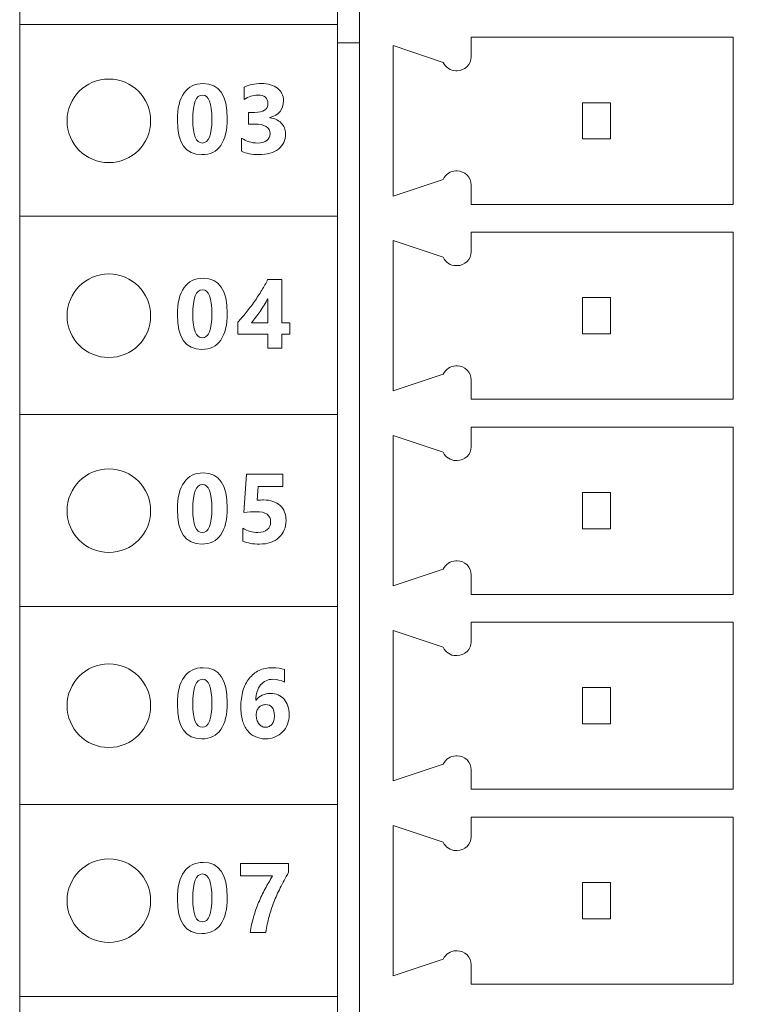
# Model space of a CAD drawing. Header units: millimetres. Extents: x 143 to 803, y 113 to 505.
# Tile 24 of 30: x 407 to 420, y 293 to 311. Entities that reach past the tile are written whole.
import ezdxf

# ---------------------------------------------------------------- set-up
doc = ezdxf.new("R2010")
doc.units = ezdxf.units.MM
doc.header["$MEASUREMENT"] = 0
doc.layers.add('layer 1', color=7, linetype='Continuous')
doc.dimstyles.get("Standard").update_dxf_attribs({"dimtxt": 0.18, "dimasz": 0.18, "dimexe": 0.18, "dimexo": 0.0625, "dimgap": 0.09, "dimtad": 0, "dimtih": 1, "dimtoh": 1, "dimdec": 4, "dimzin": 0, "dimdsep": 46, "dimtxsty": 'Standard', "dimcen": 0.09, "dimadec": 0, "dimazin": 0, "dimtfac": 1, "dimtdec": 4, "dimtofl": 0, "dimtmove": 0, "dimatfit": 3, "dimfxl": 1, "dimtolj": 1, "dimtzin": 0, "dimarcsym": 0})

# ---------------------------------------------------------------- blocks, each defined once
blk = doc.blocks.new('*D3')
at = {"color": 0, "lineweight": -2}
for p, q in [((417.277, 340.843), (469.346, 340.843)), ((469.166, 340.663), (469.166, 302.233)), ((469.166, 260.624), (469.166, 299.053)), ((416.377, 260.444), (469.346, 260.444))]:
    blk.add_line(p, q, dxfattribs=at)
at = {"color": 0}
for points in [[(469.136, 340.663), (469.196, 340.663), (469.166, 340.843)], [(469.136, 260.624), (469.196, 260.624), (469.166, 260.444)]]:
    blk.add_solid(points, dxfattribs=at)
at = {"layer": 'Defpoints', "color": 0}
for p in [(417.214, 340.843), (416.314, 260.444), (469.166, 260.444)]:
    blk.add_point(p, dxfattribs=at)
at = {"color": 0, "insert": (469.166, 300.643), "char_height": 3, "attachment_point": 5}
blk.add_mtext('\\A1;80.40', dxfattribs=at)

msp = doc.modelspace()

# ---------------------------------------------------------------- linework, layer by layer
at = {"layer": 'layer 1', "color": 250, "lineweight": 9}
for points in [[(406.614, 260.444), (406.614, 260.444), (406.614, 339.443), (406.614, 339.443)], [(412.314, 318.744), (412.314, 318.744), (412.314, 260.444), (412.314, 260.444)], [(412.714, 260.844), (412.714, 260.844), (412.714, 318.343), (412.714, 318.343)], [(412.714, 310.243), (412.714, 310.243), (412.314, 310.243), (412.314, 310.243)], [(419.414, 310.343), (419.414, 310.343), (414.714, 310.343), (414.714, 310.343)], [(414.714, 310.343), (414.714, 310.343), (414.714, 309.994), (414.714, 309.994)], [(419.414, 307.343), (419.414, 307.343), (419.414, 310.343), (419.414, 310.343)], [(413.314, 310.193), (413.314, 310.193), (414.214, 309.893), (414.214, 309.893)], [(413.314, 310.193), (413.314, 310.193), (413.314, 307.493), (413.314, 307.493)], [(414.214, 309.893), (414.254, 309.802), (414.344, 309.743), (414.443, 309.743)], [(414.464, 309.743), (414.464, 309.743), (414.443, 309.743), (414.443, 309.743)], [(417.214, 309.168), (417.214, 309.168), (416.714, 309.168), (416.714, 309.168)], [(416.714, 309.168), (416.714, 309.168), (416.714, 308.518), (416.714, 308.518)], [(417.214, 308.518), (417.214, 308.518), (417.214, 309.168), (417.214, 309.168)], [(416.714, 308.518), (416.714, 308.518), (417.214, 308.518), (417.214, 308.518)], [(414.443, 307.943), (414.344, 307.943), (414.254, 307.885), (414.214, 307.793)], [(414.443, 307.943), (414.443, 307.943), (414.464, 307.943), (414.464, 307.943)], [(414.214, 307.793), (414.214, 307.793), (413.314, 307.493), (413.314, 307.493)], [(414.714, 307.693), (414.714, 307.693), (414.714, 307.343), (414.714, 307.343)], [(414.714, 307.343), (414.714, 307.343), (419.414, 307.343), (419.414, 307.343)], [(413.314, 306.693), (413.314, 306.693), (414.214, 306.393), (414.214, 306.393)], [(413.314, 306.693), (413.314, 306.693), (413.314, 303.994), (413.314, 303.994)], [(419.414, 306.843), (419.414, 306.843), (414.714, 306.843), (414.714, 306.843)], [(414.714, 306.843), (414.714, 306.843), (414.714, 306.493), (414.714, 306.493)], [(419.414, 303.844), (419.414, 303.844), (419.414, 306.843), (419.414, 306.843)], [(414.214, 306.393), (414.254, 306.302), (414.344, 306.244), (414.443, 306.244)], [(414.464, 306.244), (414.464, 306.244), (414.443, 306.244), (414.443, 306.244)], [(417.214, 305.669), (417.214, 305.669), (416.714, 305.669), (416.714, 305.669)], [(416.714, 305.669), (416.714, 305.669), (416.714, 305.018), (416.714, 305.018)], [(417.214, 305.018), (417.214, 305.018), (417.214, 305.669), (417.214, 305.669)], [(416.714, 305.018), (416.714, 305.018), (417.214, 305.018), (417.214, 305.018)], [(414.443, 304.444), (414.344, 304.444), (414.254, 304.384), (414.214, 304.293)], [(414.443, 304.444), (414.443, 304.444), (414.464, 304.444), (414.464, 304.444)], [(414.214, 304.293), (414.214, 304.293), (413.314, 303.994), (413.314, 303.994)], [(414.714, 304.194), (414.714, 304.194), (414.714, 303.844), (414.714, 303.844)], [(414.714, 303.844), (414.714, 303.844), (419.414, 303.844), (419.414, 303.844)], [(419.414, 303.343), (419.414, 303.343), (414.714, 303.343), (414.714, 303.343)], [(414.714, 303.343), (414.714, 303.343), (414.714, 302.993), (414.714, 302.993)], [(419.414, 300.343), (419.414, 300.343), (419.414, 303.343), (419.414, 303.343)], [(413.314, 303.193), (413.314, 303.193), (414.214, 302.894), (414.214, 302.894)], [(413.314, 303.193), (413.314, 303.193), (413.314, 300.494), (413.314, 300.494)], [(414.214, 302.894), (414.254, 302.803), (414.344, 302.744), (414.443, 302.744)], [(414.464, 302.744), (414.464, 302.744), (414.443, 302.744), (414.443, 302.744)], [(417.214, 302.169), (417.214, 302.169), (416.714, 302.169), (416.714, 302.169)], [(416.714, 302.169), (416.714, 302.169), (416.714, 301.518), (416.714, 301.518)], [(417.214, 301.518), (417.214, 301.518), (417.214, 302.169), (417.214, 302.169)], [(416.714, 301.518), (416.714, 301.518), (417.214, 301.518), (417.214, 301.518)], [(414.443, 300.943), (414.344, 300.943), (414.254, 300.884), (414.214, 300.793)], [(414.443, 300.943), (414.443, 300.943), (414.464, 300.943), (414.464, 300.943)], [(414.214, 300.793), (414.214, 300.793), (413.314, 300.494), (413.314, 300.494)], [(414.714, 300.694), (414.714, 300.694), (414.714, 300.343), (414.714, 300.343)], [(414.714, 300.343), (414.714, 300.343), (419.414, 300.343), (419.414, 300.343)], [(419.414, 299.843), (419.414, 299.843), (414.714, 299.843), (414.714, 299.843)], [(414.714, 299.843), (414.714, 299.843), (414.714, 299.493), (414.714, 299.493)], [(419.414, 296.843), (419.414, 296.843), (419.414, 299.843), (419.414, 299.843)], [(413.314, 299.694), (413.314, 299.694), (414.214, 299.393), (414.214, 299.393)], [(413.314, 299.694), (413.314, 299.694), (413.314, 296.993), (413.314, 296.993)], [(414.214, 299.393), (414.254, 299.302), (414.344, 299.243), (414.443, 299.243)], [(414.464, 299.243), (414.464, 299.243), (414.443, 299.243), (414.443, 299.243)], [(417.214, 298.668), (417.214, 298.668), (416.714, 298.668), (416.714, 298.668)], [(416.714, 298.668), (416.714, 298.668), (416.714, 298.019), (416.714, 298.019)], [(417.214, 298.019), (417.214, 298.019), (417.214, 298.668), (417.214, 298.668)], [(416.714, 298.019), (416.714, 298.019), (417.214, 298.019), (417.214, 298.019)], [(414.443, 297.443), (414.344, 297.443), (414.254, 297.385), (414.214, 297.294)], [(414.443, 297.443), (414.443, 297.443), (414.464, 297.443), (414.464, 297.443)], [(414.214, 297.294), (414.214, 297.294), (413.314, 296.993), (413.314, 296.993)], [(414.714, 297.193), (414.714, 297.193), (414.714, 296.843), (414.714, 296.843)], [(414.714, 296.843), (414.714, 296.843), (419.414, 296.843), (419.414, 296.843)], [(419.414, 296.344), (419.414, 296.344), (414.714, 296.344), (414.714, 296.344)], [(414.714, 296.344), (414.714, 296.344), (414.714, 295.994), (414.714, 295.994)], [(419.414, 293.344), (419.414, 293.344), (419.414, 296.344), (419.414, 296.344)], [(413.314, 296.194), (413.314, 296.194), (414.214, 295.893), (414.214, 295.893)], [(413.314, 296.194), (413.314, 296.194), (413.314, 293.493), (413.314, 293.493)], [(414.214, 295.893), (414.254, 295.802), (414.344, 295.743), (414.443, 295.743)], [(414.464, 295.743), (414.464, 295.743), (414.443, 295.743), (414.443, 295.743)], [(417.214, 295.168), (417.214, 295.168), (416.714, 295.168), (416.714, 295.168)], [(416.714, 295.168), (416.714, 295.168), (416.714, 294.519), (416.714, 294.519)], [(417.214, 294.519), (417.214, 294.519), (417.214, 295.168), (417.214, 295.168)], [(416.714, 294.519), (416.714, 294.519), (417.214, 294.519), (417.214, 294.519)], [(414.214, 293.794), (414.214, 293.794), (413.314, 293.493), (413.314, 293.493)], [(414.443, 293.944), (414.344, 293.944), (414.254, 293.885), (414.214, 293.794)], [(414.443, 293.944), (414.443, 293.944), (414.464, 293.944), (414.464, 293.944)], [(414.714, 293.693), (414.714, 293.693), (414.714, 293.344), (414.714, 293.344)], [(414.714, 293.344), (414.714, 293.344), (419.414, 293.344), (419.414, 293.344)]]:
    msp.add_open_spline(points, degree=3, dxfattribs=at)
for points, knots in [([(406.614, 310.575), (408.514, 310.575), (410.414, 310.575), (412.314, 310.575), (412.314, 310.575), (412.314, 309.426), (412.314, 308.278), (412.314, 307.129), (412.314, 307.129), (410.414, 307.129), (408.514, 307.129), (406.614, 307.129), (406.614, 307.129), (406.614, 308.278), (406.614, 309.426), (406.614, 310.575)], [0, 0, 0, 0, 0.2, 0.2, 0.2, 0.2, 0.4, 0.4, 0.4, 0.4, 0.6, 0.6, 0.6, 0.6, 1, 1, 1, 1]), ([(414.464, 309.743), (414.53, 309.743), (414.594, 309.77), (414.641, 309.817), (414.641, 309.817), (414.688, 309.863), (414.714, 309.927), (414.714, 309.994)], [0, 0, 0, 0, 0.333333, 0.333333, 0.333333, 0.333333, 1, 1, 1, 1]), ([(408.214, 308.094), (408.628, 308.094), (408.964, 308.429), (408.964, 308.844), (408.964, 308.844), (408.964, 309.258), (408.628, 309.594), (408.214, 309.594), (408.214, 309.594), (407.8, 309.594), (407.464, 309.258), (407.464, 308.844), (407.464, 308.844), (407.464, 308.429), (407.8, 308.094), (408.214, 308.094)], [0, 0, 0, 0, 0.2, 0.2, 0.2, 0.2, 0.4, 0.4, 0.4, 0.4, 0.6, 0.6, 0.6, 0.6, 1, 1, 1, 1]), ([(409.884, 308.236), (409.59, 308.236), (409.443, 308.442), (409.443, 308.855), (409.443, 308.855), (409.443, 309.069), (409.483, 309.233), (409.563, 309.345), (409.563, 309.345), (409.642, 309.457), (409.757, 309.513), (409.908, 309.513), (409.908, 309.513), (410.195, 309.513), (410.339, 309.303), (410.339, 308.884), (410.339, 308.884), (410.339, 308.675), (410.3, 308.514), (410.222, 308.403), (410.222, 308.403), (410.143, 308.291), (410.031, 308.236), (409.884, 308.236)], [0, 0, 0, 0, 0.142857, 0.142857, 0.142857, 0.142857, 0.285714, 0.285714, 0.285714, 0.285714, 0.428571, 0.428571, 0.428571, 0.428571, 0.571429, 0.571429, 0.571429, 0.571429, 0.714286, 0.714286, 0.714286, 0.714286, 1, 1, 1, 1]), ([(410.597, 308.298), (410.597, 308.298), (410.597, 308.535), (410.597, 308.535), (410.597, 308.535), (410.679, 308.475), (410.775, 308.445), (410.886, 308.445), (410.886, 308.445), (410.955, 308.445), (411.01, 308.459), (411.048, 308.489), (411.048, 308.489), (411.087, 308.519), (411.106, 308.561), (411.106, 308.614), (411.106, 308.614), (411.106, 308.669), (411.082, 308.712), (411.034, 308.742), (411.034, 308.742), (410.986, 308.772), (410.92, 308.786), (410.837, 308.786), (410.837, 308.786), (410.837, 308.786), (410.722, 308.786), (410.722, 308.786), (410.722, 308.786), (410.722, 308.786), (410.722, 308.995), (410.722, 308.995), (410.722, 308.995), (410.722, 308.995), (410.828, 308.995), (410.828, 308.995), (410.828, 308.995), (410.989, 308.995), (411.069, 309.048), (411.069, 309.155), (411.069, 309.155), (411.069, 309.256), (411.007, 309.306), (410.884, 309.306), (410.884, 309.306), (410.801, 309.306), (410.721, 309.279), (410.643, 309.226), (410.643, 309.226), (410.643, 309.226), (410.643, 309.448), (410.643, 309.448), (410.643, 309.448), (410.73, 309.491), (410.831, 309.513), (410.946, 309.513), (410.946, 309.513), (411.072, 309.513), (411.17, 309.485), (411.241, 309.428), (411.241, 309.428), (411.311, 309.371), (411.347, 309.297), (411.347, 309.207), (411.347, 309.207), (411.347, 309.045), (411.265, 308.944), (411.101, 308.903), (411.101, 308.903), (411.101, 308.903), (411.101, 308.899), (411.101, 308.899), (411.101, 308.899), (411.188, 308.888), (411.257, 308.857), (411.308, 308.804), (411.308, 308.804), (411.359, 308.751), (411.384, 308.687), (411.384, 308.611), (411.384, 308.611), (411.384, 308.495), (411.341, 308.404), (411.257, 308.337), (411.257, 308.337), (411.173, 308.27), (411.056, 308.236), (410.907, 308.236), (410.907, 308.236), (410.78, 308.236), (410.676, 308.256), (410.597, 308.298)], [0, 0, 0, 0, 0.041667, 0.041667, 0.041667, 0.041667, 0.083333, 0.083333, 0.083333, 0.083333, 0.125, 0.125, 0.125, 0.125, 0.166667, 0.166667, 0.166667, 0.166667, 0.208333, 0.208333, 0.208333, 0.208333, 0.25, 0.25, 0.25, 0.25, 0.291667, 0.291667, 0.291667, 0.291667, 0.333333, 0.333333, 0.333333, 0.333333, 0.375, 0.375, 0.375, 0.375, 0.416667, 0.416667, 0.416667, 0.416667, 0.458333, 0.458333, 0.458333, 0.458333, 0.5, 0.5, 0.5, 0.5, 0.541667, 0.541667, 0.541667, 0.541667, 0.583333, 0.583333, 0.583333, 0.583333, 0.625, 0.625, 0.625, 0.625, 0.666667, 0.666667, 0.666667, 0.666667, 0.708333, 0.708333, 0.708333, 0.708333, 0.75, 0.75, 0.75, 0.75, 0.791667, 0.791667, 0.791667, 0.791667, 0.833333, 0.833333, 0.833333, 0.833333, 0.875, 0.875, 0.875, 0.875, 0.916667, 0.916667, 0.916667, 0.916667, 1, 1, 1, 1]), ([(409.896, 309.306), (409.778, 309.306), (409.72, 309.158), (409.72, 308.862), (409.72, 308.862), (409.72, 308.584), (409.777, 308.445), (409.893, 308.445), (409.893, 308.445), (410.005, 308.445), (410.062, 308.588), (410.062, 308.875), (410.062, 308.875), (410.062, 309.162), (410.006, 309.306), (409.896, 309.306)], [0, 0, 0, 0, 0.2, 0.2, 0.2, 0.2, 0.4, 0.4, 0.4, 0.4, 0.6, 0.6, 0.6, 0.6, 1, 1, 1, 1]), ([(414.714, 307.693), (414.714, 307.76), (414.688, 307.823), (414.641, 307.87), (414.641, 307.87), (414.594, 307.917), (414.53, 307.943), (414.464, 307.943)], [0, 0, 0, 0, 0.333333, 0.333333, 0.333333, 0.333333, 1, 1, 1, 1]), ([(414.464, 306.244), (414.53, 306.244), (414.594, 306.27), (414.641, 306.317), (414.641, 306.317), (414.688, 306.363), (414.714, 306.427), (414.714, 306.493)], [0, 0, 0, 0, 0.333333, 0.333333, 0.333333, 0.333333, 1, 1, 1, 1]), ([(408.214, 304.594), (408.628, 304.594), (408.964, 304.929), (408.964, 305.344), (408.964, 305.344), (408.964, 305.758), (408.628, 306.094), (408.214, 306.094), (408.214, 306.094), (407.8, 306.094), (407.464, 305.758), (407.464, 305.344), (407.464, 305.344), (407.464, 304.929), (407.8, 304.594), (408.214, 304.594)], [0, 0, 0, 0, 0.2, 0.2, 0.2, 0.2, 0.4, 0.4, 0.4, 0.4, 0.6, 0.6, 0.6, 0.6, 1, 1, 1, 1]), ([(409.884, 304.74), (409.59, 304.74), (409.443, 304.947), (409.443, 305.359), (409.443, 305.359), (409.443, 305.574), (409.483, 305.737), (409.563, 305.849), (409.563, 305.849), (409.642, 305.961), (409.757, 306.017), (409.908, 306.017), (409.908, 306.017), (410.195, 306.017), (410.339, 305.808), (410.339, 305.388), (410.339, 305.388), (410.339, 305.179), (410.3, 305.019), (410.222, 304.907), (410.222, 304.907), (410.143, 304.796), (410.031, 304.74), (409.884, 304.74)], [0, 0, 0, 0, 0.142857, 0.142857, 0.142857, 0.142857, 0.285714, 0.285714, 0.285714, 0.285714, 0.428571, 0.428571, 0.428571, 0.428571, 0.571429, 0.571429, 0.571429, 0.571429, 0.714286, 0.714286, 0.714286, 0.714286, 1, 1, 1, 1]), ([(411.315, 305.997), (411.315, 305.997), (411.315, 305.218), (411.315, 305.218), (411.315, 305.218), (411.315, 305.218), (411.464, 305.218), (411.464, 305.218), (411.464, 305.218), (411.464, 305.218), (411.464, 305.015), (411.464, 305.015), (411.464, 305.015), (411.464, 305.015), (411.315, 305.015), (411.315, 305.015), (411.315, 305.015), (411.315, 305.015), (411.315, 304.762), (411.315, 304.762), (411.315, 304.762), (411.315, 304.762), (411.067, 304.762), (411.067, 304.762), (411.067, 304.762), (411.067, 304.762), (411.067, 305.015), (411.067, 305.015), (411.067, 305.015), (411.067, 305.015), (410.529, 305.015), (410.529, 305.015), (410.529, 305.015), (410.529, 305.015), (410.529, 305.228), (410.529, 305.228), (410.529, 305.228), (410.577, 305.281), (410.626, 305.339), (410.677, 305.403), (410.677, 305.403), (410.728, 305.466), (410.778, 305.532), (410.825, 305.599), (410.825, 305.599), (410.873, 305.666), (410.918, 305.734), (410.958, 305.802), (410.958, 305.802), (410.999, 305.87), (411.034, 305.935), (411.063, 305.997), (411.063, 305.997), (411.063, 305.997), (411.315, 305.997), (411.315, 305.997)], [0, 0, 0, 0, 0.066667, 0.066667, 0.066667, 0.066667, 0.133333, 0.133333, 0.133333, 0.133333, 0.2, 0.2, 0.2, 0.2, 0.266667, 0.266667, 0.266667, 0.266667, 0.333333, 0.333333, 0.333333, 0.333333, 0.4, 0.4, 0.4, 0.4, 0.466667, 0.466667, 0.466667, 0.466667, 0.533333, 0.533333, 0.533333, 0.533333, 0.6, 0.6, 0.6, 0.6, 0.666667, 0.666667, 0.666667, 0.666667, 0.733333, 0.733333, 0.733333, 0.733333, 0.8, 0.8, 0.8, 0.8, 0.866667, 0.866667, 0.866667, 0.866667, 1, 1, 1, 1]), ([(409.896, 305.81), (409.778, 305.81), (409.72, 305.662), (409.72, 305.367), (409.72, 305.367), (409.72, 305.088), (409.777, 304.949), (409.893, 304.949), (409.893, 304.949), (410.005, 304.949), (410.062, 305.092), (410.062, 305.379), (410.062, 305.379), (410.062, 305.666), (410.006, 305.81), (409.896, 305.81)], [0, 0, 0, 0, 0.2, 0.2, 0.2, 0.2, 0.4, 0.4, 0.4, 0.4, 0.6, 0.6, 0.6, 0.6, 1, 1, 1, 1]), ([(410.773, 305.218), (410.773, 305.218), (411.067, 305.218), (411.067, 305.218), (411.067, 305.218), (411.067, 305.218), (411.067, 305.65), (411.067, 305.65), (411.067, 305.65), (411.047, 305.612), (411.025, 305.575), (411.002, 305.536), (411.002, 305.536), (410.979, 305.498), (410.954, 305.46), (410.928, 305.423), (410.928, 305.423), (410.902, 305.387), (410.876, 305.351), (410.849, 305.316), (410.849, 305.316), (410.823, 305.281), (410.798, 305.249), (410.773, 305.218)], [0, 0, 0, 0, 0.142857, 0.142857, 0.142857, 0.142857, 0.285714, 0.285714, 0.285714, 0.285714, 0.428571, 0.428571, 0.428571, 0.428571, 0.571429, 0.571429, 0.571429, 0.571429, 0.714286, 0.714286, 0.714286, 0.714286, 1, 1, 1, 1]), ([(414.714, 304.194), (414.714, 304.26), (414.688, 304.323), (414.641, 304.37), (414.641, 304.37), (414.594, 304.417), (414.53, 304.444), (414.464, 304.444)], [0, 0, 0, 0, 0.333333, 0.333333, 0.333333, 0.333333, 1, 1, 1, 1]), ([(406.614, 303.572), (408.514, 303.572), (410.414, 303.572), (412.314, 303.572), (412.314, 303.572), (412.314, 302.423), (412.314, 301.274), (412.314, 300.126), (412.314, 300.126), (410.414, 300.126), (408.514, 300.126), (406.614, 300.126), (406.614, 300.126), (406.614, 301.274), (406.614, 302.423), (406.614, 303.572)], [0, 0, 0, 0, 0.2, 0.2, 0.2, 0.2, 0.4, 0.4, 0.4, 0.4, 0.6, 0.6, 0.6, 0.6, 1, 1, 1, 1]), ([(414.464, 302.744), (414.53, 302.744), (414.594, 302.77), (414.641, 302.817), (414.641, 302.817), (414.688, 302.864), (414.714, 302.927), (414.714, 302.993)], [0, 0, 0, 0, 0.333333, 0.333333, 0.333333, 0.333333, 1, 1, 1, 1]), ([(408.214, 301.094), (408.628, 301.094), (408.964, 301.429), (408.964, 301.843), (408.964, 301.843), (408.964, 302.258), (408.628, 302.594), (408.214, 302.594), (408.214, 302.594), (407.8, 302.594), (407.464, 302.258), (407.464, 301.843), (407.464, 301.843), (407.464, 301.429), (407.8, 301.094), (408.214, 301.094)], [0, 0, 0, 0, 0.2, 0.2, 0.2, 0.2, 0.4, 0.4, 0.4, 0.4, 0.6, 0.6, 0.6, 0.6, 1, 1, 1, 1]), ([(409.884, 301.245), (409.59, 301.245), (409.443, 301.451), (409.443, 301.864), (409.443, 301.864), (409.443, 302.078), (409.483, 302.241), (409.563, 302.353), (409.563, 302.353), (409.642, 302.466), (409.757, 302.522), (409.908, 302.522), (409.908, 302.522), (410.195, 302.522), (410.339, 302.312), (410.339, 301.892), (410.339, 301.892), (410.339, 301.683), (410.3, 301.523), (410.222, 301.412), (410.222, 301.412), (410.143, 301.3), (410.031, 301.245), (409.884, 301.245)], [0, 0, 0, 0, 0.142857, 0.142857, 0.142857, 0.142857, 0.285714, 0.285714, 0.285714, 0.285714, 0.428571, 0.428571, 0.428571, 0.428571, 0.571429, 0.571429, 0.571429, 0.571429, 0.714286, 0.714286, 0.714286, 0.714286, 1, 1, 1, 1]), ([(410.618, 301.298), (410.618, 301.298), (410.618, 301.53), (410.618, 301.53), (410.618, 301.53), (410.702, 301.479), (410.792, 301.453), (410.888, 301.453), (410.888, 301.453), (410.959, 301.453), (411.015, 301.47), (411.056, 301.504), (411.056, 301.504), (411.096, 301.538), (411.117, 301.585), (411.117, 301.643), (411.117, 301.643), (411.117, 301.765), (411.03, 301.827), (410.857, 301.827), (410.857, 301.827), (410.794, 301.827), (410.72, 301.822), (410.637, 301.812), (410.637, 301.812), (410.637, 301.812), (410.683, 302.501), (410.683, 302.501), (410.683, 302.501), (410.683, 302.501), (411.337, 302.501), (411.337, 302.501), (411.337, 302.501), (411.337, 302.501), (411.337, 302.279), (411.337, 302.279), (411.337, 302.279), (411.337, 302.279), (410.891, 302.279), (410.891, 302.279), (410.891, 302.279), (410.891, 302.279), (410.873, 302.032), (410.873, 302.032), (410.873, 302.032), (410.918, 302.035), (410.956, 302.037), (410.988, 302.037), (410.988, 302.037), (411.115, 302.037), (411.214, 302.004), (411.286, 301.937), (411.286, 301.937), (411.358, 301.871), (411.394, 301.781), (411.394, 301.668), (411.394, 301.668), (411.394, 301.543), (411.351, 301.442), (411.265, 301.363), (411.265, 301.363), (411.18, 301.284), (411.064, 301.245), (410.918, 301.245), (410.918, 301.245), (410.799, 301.245), (410.699, 301.262), (410.618, 301.298)], [0, 0, 0, 0, 0.055556, 0.055556, 0.055556, 0.055556, 0.111111, 0.111111, 0.111111, 0.111111, 0.166667, 0.166667, 0.166667, 0.166667, 0.222222, 0.222222, 0.222222, 0.222222, 0.277778, 0.277778, 0.277778, 0.277778, 0.333333, 0.333333, 0.333333, 0.333333, 0.388889, 0.388889, 0.388889, 0.388889, 0.444444, 0.444444, 0.444444, 0.444444, 0.5, 0.5, 0.5, 0.5, 0.555556, 0.555556, 0.555556, 0.555556, 0.611111, 0.611111, 0.611111, 0.611111, 0.666667, 0.666667, 0.666667, 0.666667, 0.722222, 0.722222, 0.722222, 0.722222, 0.777778, 0.777778, 0.777778, 0.777778, 0.833333, 0.833333, 0.833333, 0.833333, 0.888889, 0.888889, 0.888889, 0.888889, 1, 1, 1, 1]), ([(409.896, 302.314), (409.778, 302.314), (409.72, 302.166), (409.72, 301.871), (409.72, 301.871), (409.72, 301.592), (409.777, 301.453), (409.893, 301.453), (409.893, 301.453), (410.005, 301.453), (410.062, 301.596), (410.062, 301.884), (410.062, 301.884), (410.062, 302.171), (410.006, 302.314), (409.896, 302.314)], [0, 0, 0, 0, 0.2, 0.2, 0.2, 0.2, 0.4, 0.4, 0.4, 0.4, 0.6, 0.6, 0.6, 0.6, 1, 1, 1, 1]), ([(414.714, 300.694), (414.714, 300.76), (414.688, 300.823), (414.641, 300.87), (414.641, 300.87), (414.594, 300.917), (414.53, 300.943), (414.464, 300.943)], [0, 0, 0, 0, 0.333333, 0.333333, 0.333333, 0.333333, 1, 1, 1, 1]), ([(414.464, 299.243), (414.53, 299.243), (414.594, 299.27), (414.641, 299.317), (414.641, 299.317), (414.688, 299.364), (414.714, 299.427), (414.714, 299.493)], [0, 0, 0, 0, 0.333333, 0.333333, 0.333333, 0.333333, 1, 1, 1, 1]), ([(408.214, 297.593), (408.628, 297.593), (408.964, 297.929), (408.964, 298.343), (408.964, 298.343), (408.964, 298.758), (408.628, 299.093), (408.214, 299.093), (408.214, 299.093), (407.8, 299.093), (407.464, 298.758), (407.464, 298.343), (407.464, 298.343), (407.464, 297.929), (407.8, 297.593), (408.214, 297.593)], [0, 0, 0, 0, 0.2, 0.2, 0.2, 0.2, 0.4, 0.4, 0.4, 0.4, 0.6, 0.6, 0.6, 0.6, 1, 1, 1, 1]), ([(409.884, 297.749), (409.59, 297.749), (409.443, 297.955), (409.443, 298.368), (409.443, 298.368), (409.443, 298.582), (409.483, 298.746), (409.563, 298.858), (409.563, 298.858), (409.642, 298.97), (409.757, 299.026), (409.908, 299.026), (409.908, 299.026), (410.195, 299.026), (410.339, 298.816), (410.339, 298.396), (410.339, 298.396), (410.339, 298.188), (410.3, 298.027), (410.222, 297.916), (410.222, 297.916), (410.143, 297.804), (410.031, 297.749), (409.884, 297.749)], [0, 0, 0, 0, 0.142857, 0.142857, 0.142857, 0.142857, 0.285714, 0.285714, 0.285714, 0.285714, 0.428571, 0.428571, 0.428571, 0.428571, 0.571429, 0.571429, 0.571429, 0.571429, 0.714286, 0.714286, 0.714286, 0.714286, 1, 1, 1, 1]), ([(411.452, 298.181), (411.452, 298.12), (411.441, 298.064), (411.42, 298.011), (411.42, 298.011), (411.398, 297.958), (411.369, 297.912), (411.331, 297.873), (411.331, 297.873), (411.293, 297.834), (411.248, 297.804), (411.196, 297.782), (411.196, 297.782), (411.144, 297.76), (411.087, 297.749), (411.024, 297.749), (411.024, 297.749), (410.955, 297.749), (410.893, 297.762), (410.838, 297.788), (410.838, 297.788), (410.783, 297.813), (410.737, 297.851), (410.699, 297.9), (410.699, 297.9), (410.661, 297.949), (410.632, 298.009), (410.612, 298.081), (410.612, 298.081), (410.592, 298.152), (410.582, 298.232), (410.582, 298.322), (410.582, 298.322), (410.582, 298.428), (410.595, 298.525), (410.621, 298.612), (410.621, 298.612), (410.647, 298.698), (410.684, 298.772), (410.733, 298.833), (410.733, 298.833), (410.781, 298.894), (410.84, 298.942), (410.909, 298.976), (410.909, 298.976), (410.978, 299.009), (411.055, 299.026), (411.141, 299.026), (411.141, 299.026), (411.237, 299.026), (411.311, 299.015), (411.364, 298.993), (411.364, 298.993), (411.364, 298.993), (411.364, 298.765), (411.364, 298.765), (411.364, 298.765), (411.301, 298.801), (411.233, 298.818), (411.159, 298.818), (411.159, 298.818), (411.113, 298.818), (411.071, 298.809), (411.034, 298.792), (411.034, 298.792), (410.997, 298.774), (410.964, 298.749), (410.938, 298.716), (410.938, 298.716), (410.911, 298.683), (410.89, 298.644), (410.875, 298.598), (410.875, 298.598), (410.86, 298.552), (410.852, 298.5), (410.851, 298.443), (410.851, 298.443), (410.851, 298.443), (410.856, 298.443), (410.856, 298.443), (410.856, 298.443), (410.914, 298.524), (411.001, 298.564), (411.115, 298.564), (411.115, 298.564), (411.166, 298.564), (411.212, 298.555), (411.253, 298.537), (411.253, 298.537), (411.295, 298.518), (411.33, 298.493), (411.36, 298.459), (411.36, 298.459), (411.389, 298.425), (411.411, 298.385), (411.428, 298.338), (411.428, 298.338), (411.444, 298.291), (411.452, 298.239), (411.452, 298.181)], [0, 0, 0, 0, 0.038462, 0.038462, 0.038462, 0.038462, 0.076923, 0.076923, 0.076923, 0.076923, 0.115385, 0.115385, 0.115385, 0.115385, 0.153846, 0.153846, 0.153846, 0.153846, 0.192308, 0.192308, 0.192308, 0.192308, 0.230769, 0.230769, 0.230769, 0.230769, 0.269231, 0.269231, 0.269231, 0.269231, 0.307692, 0.307692, 0.307692, 0.307692, 0.346154, 0.346154, 0.346154, 0.346154, 0.384615, 0.384615, 0.384615, 0.384615, 0.423077, 0.423077, 0.423077, 0.423077, 0.461538, 0.461538, 0.461538, 0.461538, 0.5, 0.5, 0.5, 0.5, 0.538462, 0.538462, 0.538462, 0.538462, 0.576923, 0.576923, 0.576923, 0.576923, 0.615385, 0.615385, 0.615385, 0.615385, 0.653846, 0.653846, 0.653846, 0.653846, 0.692308, 0.692308, 0.692308, 0.692308, 0.730769, 0.730769, 0.730769, 0.730769, 0.769231, 0.769231, 0.769231, 0.769231, 0.807692, 0.807692, 0.807692, 0.807692, 0.846154, 0.846154, 0.846154, 0.846154, 0.884615, 0.884615, 0.884615, 0.884615, 0.923077, 0.923077, 0.923077, 0.923077, 1, 1, 1, 1]), ([(409.896, 298.818), (409.778, 298.818), (409.72, 298.671), (409.72, 298.375), (409.72, 298.375), (409.72, 298.096), (409.777, 297.957), (409.893, 297.957), (409.893, 297.957), (410.005, 297.957), (410.062, 298.101), (410.062, 298.388), (410.062, 298.388), (410.062, 298.675), (410.006, 298.818), (409.896, 298.818)], [0, 0, 0, 0, 0.2, 0.2, 0.2, 0.2, 0.4, 0.4, 0.4, 0.4, 0.6, 0.6, 0.6, 0.6, 1, 1, 1, 1]), ([(411.185, 298.164), (411.185, 298.297), (411.131, 298.363), (411.023, 298.363), (411.023, 298.363), (410.998, 298.363), (410.975, 298.358), (410.955, 298.349), (410.955, 298.349), (410.936, 298.34), (410.918, 298.327), (410.904, 298.311), (410.904, 298.311), (410.889, 298.294), (410.878, 298.274), (410.871, 298.251), (410.871, 298.251), (410.863, 298.229), (410.859, 298.204), (410.859, 298.176), (410.859, 298.176), (410.859, 298.146), (410.863, 298.117), (410.871, 298.091), (410.871, 298.091), (410.879, 298.064), (410.89, 298.041), (410.905, 298.021), (410.905, 298.021), (410.92, 298.002), (410.937, 297.986), (410.957, 297.974), (410.957, 297.974), (410.978, 297.963), (411, 297.957), (411.024, 297.957), (411.024, 297.957), (411.049, 297.957), (411.071, 297.962), (411.091, 297.972), (411.091, 297.972), (411.111, 297.982), (411.128, 297.997), (411.142, 298.015), (411.142, 298.015), (411.156, 298.033), (411.167, 298.055), (411.174, 298.08), (411.174, 298.08), (411.182, 298.106), (411.185, 298.134), (411.185, 298.164)], [0, 0, 0, 0, 0.071429, 0.071429, 0.071429, 0.071429, 0.142857, 0.142857, 0.142857, 0.142857, 0.214286, 0.214286, 0.214286, 0.214286, 0.285714, 0.285714, 0.285714, 0.285714, 0.357143, 0.357143, 0.357143, 0.357143, 0.428571, 0.428571, 0.428571, 0.428571, 0.5, 0.5, 0.5, 0.5, 0.571429, 0.571429, 0.571429, 0.571429, 0.642857, 0.642857, 0.642857, 0.642857, 0.714286, 0.714286, 0.714286, 0.714286, 0.785714, 0.785714, 0.785714, 0.785714, 0.857143, 0.857143, 0.857143, 0.857143, 1, 1, 1, 1]), ([(414.714, 297.193), (414.714, 297.26), (414.688, 297.323), (414.641, 297.37), (414.641, 297.37), (414.594, 297.417), (414.53, 297.443), (414.464, 297.443)], [0, 0, 0, 0, 0.333333, 0.333333, 0.333333, 0.333333, 1, 1, 1, 1]), ([(406.614, 296.568), (408.514, 296.568), (410.414, 296.568), (412.314, 296.568), (412.314, 296.568), (412.314, 295.42), (412.314, 294.271), (412.314, 293.123), (412.314, 293.123), (410.414, 293.123), (408.514, 293.123), (406.614, 293.123), (406.614, 293.123), (406.614, 294.271), (406.614, 295.42), (406.614, 296.568)], [0, 0, 0, 0, 0.2, 0.2, 0.2, 0.2, 0.4, 0.4, 0.4, 0.4, 0.6, 0.6, 0.6, 0.6, 1, 1, 1, 1]), ([(414.464, 295.743), (414.53, 295.743), (414.594, 295.77), (414.641, 295.817), (414.641, 295.817), (414.688, 295.864), (414.714, 295.927), (414.714, 295.994)], [0, 0, 0, 0, 0.333333, 0.333333, 0.333333, 0.333333, 1, 1, 1, 1]), ([(408.214, 294.094), (408.628, 294.094), (408.964, 294.429), (408.964, 294.844), (408.964, 294.844), (408.964, 295.258), (408.628, 295.594), (408.214, 295.594), (408.214, 295.594), (407.8, 295.594), (407.464, 295.258), (407.464, 294.844), (407.464, 294.844), (407.464, 294.429), (407.8, 294.094), (408.214, 294.094)], [0, 0, 0, 0, 0.2, 0.2, 0.2, 0.2, 0.4, 0.4, 0.4, 0.4, 0.6, 0.6, 0.6, 0.6, 1, 1, 1, 1]), ([(409.884, 294.253), (409.59, 294.253), (409.443, 294.46), (409.443, 294.872), (409.443, 294.872), (409.443, 295.087), (409.483, 295.25), (409.563, 295.362), (409.563, 295.362), (409.642, 295.474), (409.757, 295.53), (409.908, 295.53), (409.908, 295.53), (410.195, 295.53), (410.339, 295.321), (410.339, 294.901), (410.339, 294.901), (410.339, 294.692), (410.3, 294.532), (410.222, 294.42), (410.222, 294.42), (410.143, 294.309), (410.031, 294.253), (409.884, 294.253)], [0, 0, 0, 0, 0.142857, 0.142857, 0.142857, 0.142857, 0.285714, 0.285714, 0.285714, 0.285714, 0.428571, 0.428571, 0.428571, 0.428571, 0.571429, 0.571429, 0.571429, 0.571429, 0.714286, 0.714286, 0.714286, 0.714286, 1, 1, 1, 1]), ([(411.438, 295.353), (411.383, 295.253), (411.333, 295.16), (411.29, 295.074), (411.29, 295.074), (411.246, 294.986), (411.208, 294.901), (411.174, 294.816), (411.174, 294.816), (411.141, 294.731), (411.113, 294.645), (411.089, 294.557), (411.089, 294.557), (411.065, 294.47), (411.046, 294.376), (411.031, 294.275), (411.031, 294.275), (411.031, 294.275), (410.747, 294.275), (410.747, 294.275), (410.747, 294.275), (410.763, 294.37), (410.784, 294.463), (410.811, 294.552), (410.811, 294.552), (410.837, 294.641), (410.868, 294.727), (410.902, 294.811), (410.902, 294.811), (410.937, 294.894), (410.975, 294.976), (411.018, 295.055), (411.018, 295.055), (411.06, 295.134), (411.105, 295.212), (411.152, 295.287), (411.152, 295.287), (411.152, 295.287), (410.578, 295.287), (410.578, 295.287), (410.578, 295.287), (410.578, 295.287), (410.578, 295.51), (410.578, 295.51), (410.578, 295.51), (410.578, 295.51), (411.438, 295.51), (411.438, 295.51), (411.438, 295.51), (411.438, 295.51), (411.438, 295.353), (411.438, 295.353)], [0, 0, 0, 0, 0.071429, 0.071429, 0.071429, 0.071429, 0.142857, 0.142857, 0.142857, 0.142857, 0.214286, 0.214286, 0.214286, 0.214286, 0.285714, 0.285714, 0.285714, 0.285714, 0.357143, 0.357143, 0.357143, 0.357143, 0.428571, 0.428571, 0.428571, 0.428571, 0.5, 0.5, 0.5, 0.5, 0.571429, 0.571429, 0.571429, 0.571429, 0.642857, 0.642857, 0.642857, 0.642857, 0.714286, 0.714286, 0.714286, 0.714286, 0.785714, 0.785714, 0.785714, 0.785714, 0.857143, 0.857143, 0.857143, 0.857143, 1, 1, 1, 1]), ([(409.896, 295.323), (409.778, 295.323), (409.72, 295.175), (409.72, 294.88), (409.72, 294.88), (409.72, 294.6), (409.777, 294.462), (409.893, 294.462), (409.893, 294.462), (410.005, 294.462), (410.062, 294.605), (410.062, 294.892), (410.062, 294.892), (410.062, 295.179), (410.006, 295.323), (409.896, 295.323)], [0, 0, 0, 0, 0.2, 0.2, 0.2, 0.2, 0.4, 0.4, 0.4, 0.4, 0.6, 0.6, 0.6, 0.6, 1, 1, 1, 1]), ([(414.714, 293.693), (414.714, 293.76), (414.688, 293.823), (414.641, 293.87), (414.641, 293.87), (414.594, 293.917), (414.53, 293.944), (414.464, 293.944)], [0, 0, 0, 0, 0.333333, 0.333333, 0.333333, 0.333333, 1, 1, 1, 1])]:
    msp.add_open_spline(points, degree=3, knots=knots, dxfattribs=at)

# ---------------------------------------------------------------- dimensions: what is measured, and where the dimension line sits
dim = msp.add_linear_dim(base=(469.166, 260.444), p1=(417.214, 340.843), p2=(416.314, 260.444), angle=90, dimstyle='Standard', override={"dimtxt": 3, "dimdec": 2})
dim.commit()
dim.dimension.update_dxf_attribs({"geometry": '*D3', "text_midpoint": (469.166, 300.643)})

doc.saveas('drawing.dxf')
